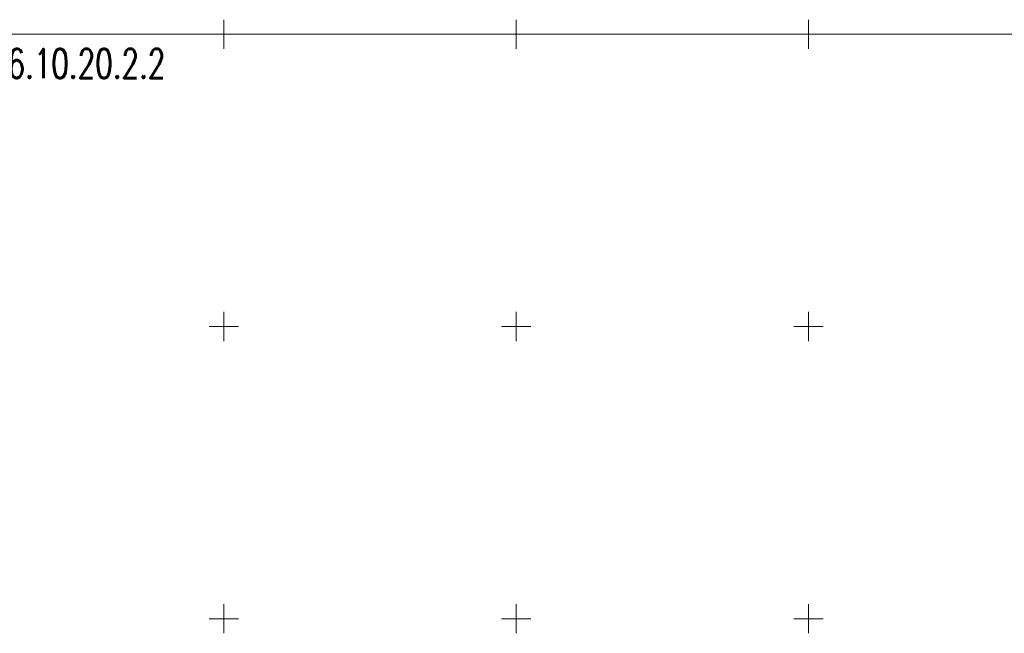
# Model space of a CAD drawing. Header units: metres. Extents: x 7419523 to 7420002, y 5501748 to 5502002.
# Tile 30 of 31: x 7419615 to 7419783, y 5501898 to 5502002. Entities that reach past the tile are written whole.
import ezdxf
from ezdxf.enums import TextEntityAlignment as Align

# ---------------------------------------------------------------- set-up
doc = ezdxf.new("R2010")
doc.units = ezdxf.units.M
doc.header["$MEASUREMENT"] = 0
doc.linetypes.add('1', pattern=[0])
doc.layers.add('PARSI', color=7, linetype='CONTINUOUS', lineweight=20, true_color=0x0a0909)
for name, color, linetype, lineweight in [('Podzial_sekcyjny_godla', 7, 'CONTINUOUS', 0), ('Podzial_sekcyjny_krzyze', 7, '1', 0), ('Podzial_sekcyjny_podstawowy', 7, '1', 0)]:
    doc.layers.add(name, color=color, linetype=linetype, lineweight=lineweight)
doc.styles.get("Standard").update_dxf_attribs({"font": 'Simplex.SHX', "width": 0.75})

# ---------------------------------------------------------------- blocks, each defined once
blk = doc.blocks.new('mzsk01')
at = {"layer": 'PARSI'}
for p, q in [((0, -5), (0, 5)), ((5, 0), (-5, 0))]:
    blk.add_line(p, q, dxfattribs=at)

msp = doc.modelspace()

# ---------------------------------------------------------------- linework, layer by layer
at = {"layer": 'Podzial_sekcyjny_krzyze'}
for p, q in [((7419650, 5501997.5), (7419650, 5502002.5)), ((7419700, 5501997.5), (7419700, 5502002.5)), ((7419750, 5501997.5), (7419750, 5502002.5)), ((7419647.5, 5502000), (7419652.5, 5502000)), ((7419697.5, 5502000), (7419702.5, 5502000)), ((7419747.5, 5502000), (7419752.5, 5502000)), ((7419650, 5501947.5), (7419650, 5501952.5)), ((7419700, 5501947.5), (7419700, 5501952.5)), ((7419750, 5501947.5), (7419750, 5501952.5)), ((7419647.5, 5501950), (7419652.5, 5501950)), ((7419697.5, 5501950), (7419702.5, 5501950)), ((7419747.5, 5501950), (7419752.5, 5501950)), ((7419650, 5501897.5), (7419650, 5501902.5)), ((7419700, 5501897.5), (7419700, 5501902.5)), ((7419750, 5501897.5), (7419750, 5501902.5)), ((7419647.5, 5501900), (7419652.5, 5501900)), ((7419697.5, 5501900), (7419702.5, 5501900)), ((7419747.5, 5501900), (7419752.5, 5501900))]:
    msp.add_line(p, q, dxfattribs=at)
at = {"layer": 'Podzial_sekcyjny_krzyze', "color": 7}
for p, q in [((7419650, 5501997.5), (7419650, 5502002.5)), ((7419700, 5501997.5), (7419700, 5502002.5)), ((7419750, 5501997.5), (7419750, 5502002.5)), ((7419647.5, 5502000), (7419652.5, 5502000)), ((7419697.5, 5502000), (7419702.5, 5502000)), ((7419747.5, 5502000), (7419752.5, 5502000)), ((7419650, 5501947.5), (7419650, 5501952.5)), ((7419700, 5501947.5), (7419700, 5501952.5)), ((7419750, 5501947.5), (7419750, 5501952.5)), ((7419647.5, 5501950), (7419652.5, 5501950)), ((7419697.5, 5501950), (7419702.5, 5501950)), ((7419747.5, 5501950), (7419752.5, 5501950)), ((7419650, 5501897.5), (7419650, 5501902.5)), ((7419700, 5501897.5), (7419700, 5501902.5)), ((7419750, 5501897.5), (7419750, 5501902.5)), ((7419647.5, 5501900), (7419652.5, 5501900)), ((7419697.5, 5501900), (7419702.5, 5501900)), ((7419747.5, 5501900), (7419752.5, 5501900))]:
    msp.add_line(p, q, dxfattribs=at)
at = {"layer": 'Podzial_sekcyjny_podstawowy'}
msp.add_line((7419600, 5502000), (7420000, 5502000), dxfattribs=at)

# ---------------------------------------------------------------- block references
at = {"layer": 'PARSI', "color": 7, "ltscale": 0.5, "xscale": 0.5, "yscale": 0.5, "zscale": 0.5}
for p in [(7419650, 5501900), (7419700, 5501900), (7419750, 5501900)]:
    msp.add_blockref('mzsk01', p, dxfattribs=at)

# ---------------------------------------------------------------- texts
at = {"layer": 'Podzial_sekcyjny_godla', "width": 0.7}
msp.add_text('7.116.10.20.2.2', height=5, dxfattribs=at).set_placement((7419602.5, 5501997.5), align=Align.TOP_LEFT)
msp.add_text('7.116.10.20.2.2', height=5, dxfattribs=at).set_placement((7419602.5, 5501997.5), align=Align.TOP_LEFT)

doc.saveas('drawing.dxf')
